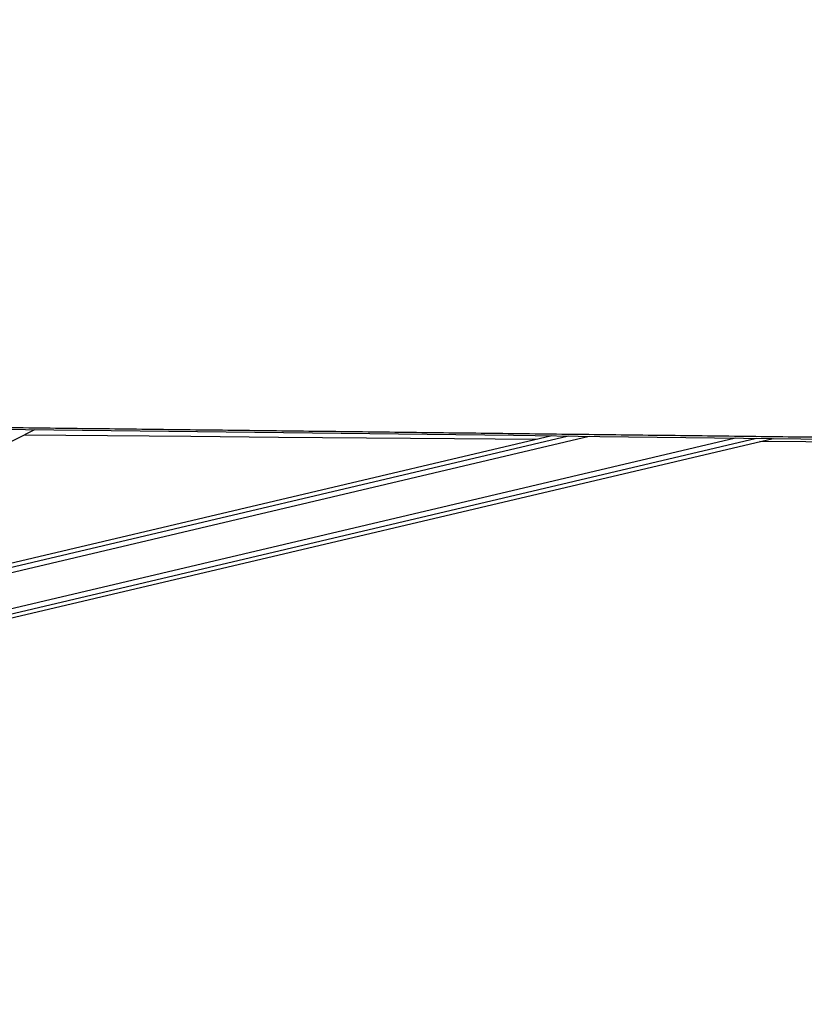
# Paper-space layout '3M DUO Wall Base Bracket' of a CAD drawing. Header units: millimetres. Extents: x 10 to 10067, y 20 to 7950.
# Tile 17 of 114: x 2444 to 2826, y 2901 to 3382. Entities that reach past the tile are written whole.
import ezdxf

# ---------------------------------------------------------------- set-up
doc = ezdxf.new("R2010")
doc.units = ezdxf.units.MM
doc.layers.add('COMPONENT_GEOMETRY', color=7, linetype='Continuous')
doc.styles.add('SLDTEXTSTYLE0', font='TXT', dxfattribs={"width": 0.75})
doc.dimstyles.new('SLDDIMSTYLE1', dxfattribs={"dimtxt": 75, "dimasz": 3.302, "dimexe": 0, "dimexo": 0.0625, "dimgap": 18.75, "dimtad": 0, "dimtih": 1, "dimtoh": 1, "dimdec": 0, "dimrnd": 1e-09, "dimzin": 12, "dimdsep": 46, "dimtxsty": 'SLDTEXTSTYLE0', "dimsah": 1, "dimcen": 0.09, "dimadec": 0, "dimazin": 3, "dimtfac": 1, "dimtdec": 0, "dimtofl": 0, "dimtmove": 0, "dimatfit": 3, "dimfxl": 1, "dimfrac": 2, "dimtolj": 1, "dimtzin": 12, "dimarcsym": 0})

# ---------------------------------------------------------------- blocks, each defined once
blk = doc.blocks.new('_D_31')
at = {"layer": 'COMPONENT_GEOMETRY', "color": 7}
for p, q in [((3546.34, 3861.9), (291.41, 3861.9)), ((294.59, 3861.9), (294.59, 2461.18)), ((294.59, 941.4), (294.59, 2342.12)), ((3494.92, 941.4), (291.41, 941.4))]:
    blk.add_line(p, q, dxfattribs=at)
for points in [[(294.59, 3861.9), (294.08, 3858.6), (295.1, 3858.6)], [(294.59, 941.4), (295.1, 944.7), (294.08, 944.7)]]:
    blk.add_solid(points, dxfattribs=at)
at = {"layer": 'COMPONENT_GEOMETRY', "color": 7, "insert": (183.76, 2438.8), "char_height": 75, "attachment_point": 1, "style": 'SLDTEXTSTYLE0'}
blk.add_mtext('2921', dxfattribs=at)

psp = doc.layouts.new('3M DUO Wall Base Bracket')

# ---------------------------------------------------------------- linework, layer by layer
at = {"color": 7, "linetype": 'Continuous', "lineweight": 25}
for p, q in [((2142.8, 3026.52), (2451.21, 3181.75)), ((2162.15, 3024.43), (2811.07, 3177.5)), ((2703.21, 3178.77), (2217.83, 3064.28))]:
    psp.add_line(p, q, dxfattribs=at)
at = {"color": 8, "linetype": 'Continuous', "lineweight": 25}
for p, q in [((2161.14, 3028.74), (2792.73, 3177.71)), ((2161.71, 3026.34), (2802.95, 3177.59)), ((2200.91, 3055.77), (2721.47, 3178.55)), ((2210.36, 3060.52), (2711.27, 3178.67))]:
    psp.add_line(p, q, dxfattribs=at)
at = {"color": 7, "linetype": 'Continuous', "lineweight": 25, "flags": 128}
for points in [[(2085.69, 3186.09), (2096.2, 3185.96), (2138.22, 3185.46), (2180.24, 3184.96), (2222.27, 3184.46), (2306.32, 3183.46), (2348.34, 3182.97), (2390.36, 3182.47), (2432.39, 3181.97), (2474.41, 3181.47), (2516.44, 3180.97), (2558.46, 3180.48), (2600.48, 3179.98), (2642.51, 3179.48), (2684.53, 3178.99), (2726.55, 3178.49), (2768.58, 3178), (2810.6, 3177.5), (2852.63, 3177.01)], [(2695.37, 3176.92), (2655.69, 3177.26), (2612.86, 3177.63), (2570.03, 3178), (2527.19, 3178.38), (2445.91, 3179.08)], [(3312.59, 3171.61), (3298.18, 3171.73), (3255.35, 3172.1), (3212.52, 3172.47), (3169.68, 3172.84), (3126.85, 3173.2), (3084.02, 3173.57), (3041.18, 3173.94), (2998.35, 3174.31), (2955.52, 3174.68), (2912.69, 3175.04), (2869.85, 3175.41), (2827.02, 3175.78), (2804.63, 3175.98)]]:
    psp.add_lwpolyline(points, dxfattribs=at)
at = {"color": 7, "linetype": 'Continuous', "lineweight": 25}
for points, knots in [([(3518.68, 3170.12), (3518.22, 3170.32), (3354.52, 3242.1), (3120.27, 3344.83), (2836.27, 3469.55), (2665.13, 3544.79), (2537.42, 3601.08), (2432.9, 3647.27), (2378.76, 3671.35), (2351.69, 3683.4)], [0, 0, 0, 0, 0.001178, 0.420275, 0.601458, 0.730782, 0.860106, 0.930053, 1, 1, 1, 1]), ([(2085.69, 3187), (2089.19, 3186.96), (2106.7, 3186.75), (2138.22, 3186.38), (2180.25, 3185.88), (2236.28, 3185.21), (2292.31, 3184.55), (2348.34, 3183.88), (2390.36, 3183.39), (2432.39, 3182.89), (2474.41, 3182.39), (2516.44, 3181.89), (2558.46, 3181.4), (2600.48, 3180.9), (2642.51, 3180.4), (2684.53, 3179.91), (2726.56, 3179.41), (2768.58, 3178.92), (2810.6, 3178.42), (2852.63, 3177.93), (2894.65, 3177.43), (2936.67, 3176.94), (2978.7, 3176.44), (3034.73, 3175.79), (3090.76, 3175.13), (3146.79, 3174.47), (3188.82, 3173.98), (3230.84, 3173.49), (3272.87, 3173), (3314.89, 3172.5), (3356.91, 3172.01), (3398.94, 3171.52), (3439.91, 3171.04), (3479.82, 3170.58), (3505.72, 3170.27), (3518.68, 3170.12)], [0, 0, 0, 0, 0.007332, 0.036658, 0.065984, 0.09531, 0.153962, 0.183288, 0.212614, 0.241941, 0.271267, 0.300593, 0.329919, 0.359245, 0.388571, 0.417897, 0.447223, 0.476549, 0.505876, 0.535202, 0.564528, 0.593854, 0.62318, 0.652506, 0.711158, 0.740484, 0.769811, 0.799137, 0.828463, 0.857789, 0.887115, 0.916441, 0.945767, 0.972884, 1, 1, 1, 1])]:
    psp.add_open_spline(points, degree=3, knots=knots, dxfattribs=at)
at = {"color": 8, "linetype": 'Continuous', "lineweight": 25}
psp.add_open_spline([(2364.09, 3683.16), (2391.42, 3671.15), (2446.07, 3647.12), (2551.11, 3601), (2679.31, 3544.74), (2981.95, 3412.01), (3254.41, 3292.6), (3476.43, 3195.3), (3496.85, 3186.36)], degree=3, knots=[0, 0, 0, 0, 0.072096, 0.144191, 0.277805, 0.411418, 0.945885, 1, 1, 1, 1], dxfattribs=at)

# ---------------------------------------------------------------- dimensions: what is measured, and where the dimension line sits
at = {"layer": 'COMPONENT_GEOMETRY', "color": 7}
dim = psp.add_linear_dim(base=(294.58866511, 941.39902888), p1=(3547.60804384, 3861.89902888), p2=(3496.18912022, 941.39902888), angle=90, dimstyle='SLDDIMSTYLE1', dxfattribs=at)
dim.commit()
dim.dimension.update_dxf_attribs({"geometry": '_D_31', "text_midpoint": (294.58866511, 2401.64902888), "dimtype": 160})

doc.saveas('drawing.dxf')
